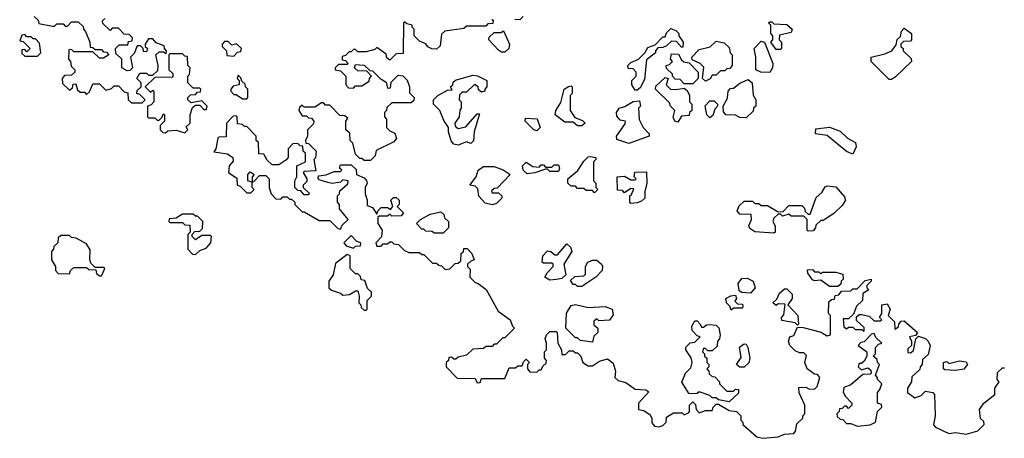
# Model space of a CAD drawing. Extents: x 2219101 to 2444320, y 201258 to 358766.
# Tile 221 of 256: x 2331952 to 2336564, y 340270 to 342230. Entities that reach past the tile are written whole.
import ezdxf

# ---------------------------------------------------------------- set-up
doc = ezdxf.new("R2010")
doc.units = 0

msp = doc.modelspace()

# ---------------------------------------------------------------- linework, layer by layer
at = {"layer": '0CON10XD'}
for points in [[(2332020, 342245), (2332038.3, 342228.3), (2332041.7, 342211.7), (2332105, 342200), (2332115, 342200), (2332125, 342210), (2332155, 342210), (2332165, 342200), (2332175, 342200), (2332195, 342220), (2332225, 342220), (2332248.3, 342198.3), (2332250, 342185), (2332260, 342175), (2332280, 342125), (2332281.7, 342101.7), (2332295, 342100), (2332305, 342090), (2332335, 342090), (2332345, 342080), (2332358.3, 342078.3), (2332370, 342065), (2332345, 342050), (2332325, 342050), (2332295, 342080), (2332205, 342080), (2332195, 342090), (2332181.7, 342088.3), (2332180, 342045), (2332190, 342035), (2332193, 342013), (2332210, 341995), (2332210, 341985), (2332195, 341970), (2332161.7, 341968.3), (2332150, 341955), (2332151.7, 341931.7), (2332185, 341900), (2332198.3, 341911.7), (2332201.7, 341928.3), (2332215, 341930), (2332221.7, 341901.7), (2332235, 341890), (2332255, 341890), (2332265, 341880), (2332278.3, 341891.7), (2332295, 341930), (2332325, 341930), (2332355, 341900), (2332381.7, 341908.3), (2332395, 341920), (2332415, 341920), (2332441.7, 341891.7), (2332458.3, 341888.3), (2332460, 341855), (2332475, 341840), (2332525, 341840)], [(2332525, 341840), (2332540, 341855), (2332515, 341880), (2332500, 341885), (2332501.7, 341898.3), (2332520, 341915), (2332520, 341935), (2332500, 341955), (2332515, 341980), (2332545, 341980), (2332555, 341970), (2332575, 341970), (2332598.3, 341991.7), (2332600, 342015), (2332590, 342065), (2332605, 342080), (2332625, 342080), (2332638.3, 342071.7), (2332640, 342085), (2332630, 342095), (2332628.3, 342108.3), (2332591.7, 342121.7), (2332575, 342140), (2332555, 342140), (2332540, 342115), (2332540, 342105), (2332550, 342095), (2332545, 342080), (2332531.7, 342081.7), (2332530, 342095), (2332518.3, 342108.3), (2332501.7, 342108.3), (2332488.3, 342071.7), (2332470, 342055), (2332480, 342005), (2332468.3, 341991.7), (2332455, 341990), (2332430, 342005), (2332430, 342045), (2332401.7, 342071.7), (2332400, 342095), (2332418.3, 342111.7), (2332458.3, 342111.7), (2332461.7, 342128.3), (2332478.3, 342131.7), (2332480, 342145), (2332465, 342160), (2332441.7, 342161.7), (2332415, 342190), (2332385, 342190), (2332375, 342180), (2332341.7, 342211.7), (2332340, 342225), (2332350, 342235)], [(2334163, 342233), (2334170, 342225), (2334168.3, 342211.7), (2334145, 342210), (2334135, 342200), (2334045, 342200), (2334031.7, 342188.3), (2333943, 342177), (2333928.3, 342161.7), (2333921.7, 342108.3), (2333905, 342092.5), (2333883, 342093), (2333863.6, 342103.6), (2333855, 342117.5), (2333825, 342130), (2333800, 342155), (2333800, 342185), (2333790, 342195), (2333790, 342205), (2333765, 342210), (2333755, 342220), (2333750, 342215), (2333748.3, 342071.7), (2333715, 342070), (2333685, 342040), (2333671.7, 342051.7), (2333668.3, 342068.3), (2333625, 342100), (2333615, 342090), (2333575, 342080), (2333535, 342080), (2333525, 342090), (2333515, 342090), (2333505, 342080), (2333495, 342080), (2333478.3, 342061.7), (2333461.7, 342058.3), (2333461.7, 342041.7), (2333478.3, 342038.3), (2333490, 342025), (2333485, 342020), (2333445, 342020), (2333430, 342005), (2333430, 341995), (2333455, 341990), (2333480, 341965), (2333480, 341925), (2333491.7, 341911.7), (2333515, 341910), (2333525, 341920), (2333555, 341920), (2333588.3, 341941.7), (2333590, 341955), (2333600, 341965), (2333578.3, 341988.3), (2333535, 341990), (2333520, 342005), (2333525, 342020), (2333565, 342017.5), (2333591.7, 341991.7), (2333605, 341990), (2333640, 341955), (2333668.3, 341938.3), (2333675, 341910), (2333688.3, 341911.7), (2333691.7, 341938.3), (2333725, 341970), (2333747, 341967), (2333767, 341947), (2333777.5, 341915), (2333778.3, 341888.3), (2333800, 341865), (2333798.3, 341851.7), (2333785, 341840), (2333695, 341840), (2333671.7, 341818.3), (2333670, 341805), (2333660, 341795), (2333660, 341775), (2333670, 341765), (2333670, 341725), (2333685, 341710), (2333709.3, 341699.3), (2333717, 341673), (2333705, 341657.5), (2333621.7, 341618.3), (2333617, 341593), (2333595, 341570), (2333565, 341570), (2333555, 341580), (2333545, 341580), (2333525, 341600), (2333511.7, 341651.7), (2333500, 341665), (2333498.3, 341698.3), (2333480, 341715), (2333480, 341755), (2333488.3, 341768.3), (2333475, 341780), (2333451.7, 341781.7), (2333405, 341830), (2333385, 341830), (2333375, 341840), (2333365, 341840), (2333335, 341820), (2333285, 341820), (2333275, 341830), (2333261.7, 341818.3), (2333260, 341805), (2333275, 341780), (2333295, 341780), (2333305, 341770), (2333318.3, 341768.3), (2333330, 341755), (2333328.3, 341741.7), (2333300, 341715), (2333300, 341685), (2333290, 341665), (2333291.7, 341651.7), (2333305, 341650), (2333340, 341615), (2333337, 341583), (2333330, 341575), (2333338.3, 341521.7), (2333285, 341520), (2333280, 341515), (2333297.5, 341485), (2333297, 341473), (2333280, 341455), (2333280, 341445), (2333308.3, 341418.3), (2333305, 341410), (2333285, 341410), (2333268.3, 341428.3), (2333255, 341430), (2333240, 341445), (2333240, 341475), (2333250, 341495), (2333250, 341545), (2333290, 341565), (2333290, 341605), (2333280, 341615), (2333278.3, 341638.3), (2333265, 341640), (2333255, 341650), (2333231.7, 341648.3), (2333210, 341625), (2333210, 341585), (2333198.3, 341571.7), (2333165, 341550), (2333135, 341550), (2333111.7, 341571.7), (2333095, 341600), (2333071.7, 341601.7), (2333070, 341655), (2333060, 341665), (2333060, 341685), (2333015, 341730), (2333005, 341730), (2332995, 341740), (2332971.7, 341741.7), (2332970, 341775), (2332965, 341780), (2332951.7, 341778.3), (2332920, 341745), (2332918.3, 341681.7), (2332885, 341680), (2332880, 341675), (2332870, 341625), (2332861.7, 341611.7), (2332925, 341602.5), (2332950, 341585), (2332951.7, 341568.3), (2332932.5, 341545), (2332930, 341515), (2332968.3, 341488.3), (2332970, 341455), (2332985, 341450), (2333015, 341420), (2333035, 341420), (2333050, 341435), (2333040, 341445), (2333040, 341470), (2333020, 341475), (2333020, 341505), (2333031.7, 341518.3), (2333050, 341505), (2333040, 341495), (2333040, 341470), (2333048.3, 341471.7), (2333075, 341500), (2333105, 341500), (2333120, 341485), (2333120, 341445), (2333130, 341415), (2333151.7, 341391.7), (2333175, 341390), (2333185, 341400), (2333205, 341400), (2333215, 341390), (2333225, 341390), (2333240, 341375), (2333240, 341365), (2333275, 341330), (2333285, 341330), (2333355, 341290), (2333405, 341290), (2333441.7, 341251.7), (2333455, 341250), (2333461.7, 341268.3), (2333490, 341295), (2333450, 341345), (2333450, 341365), (2333440, 341375), (2333440, 341405), (2333450, 341415), (2333451.7, 341428.3), (2333488.3, 341461.7), (2333490, 341475), (2333465, 341480), (2333455, 341470), (2333415, 341462.5), (2333395, 341467.5)], [(2334310, 342245), (2334295, 342230), (2334271.7, 342231.7)], [(2335515, 342090), (2335495, 342090), (2335470, 342125), (2335480, 342135), (2335480, 342155), (2335470, 342165), (2335470, 342205), (2335460, 342215), (2335465, 342220), (2335475, 342220), (2335485, 342210), (2335545, 342207.5), (2335570, 342185), (2335565, 342170), (2335511.7, 342158.3), (2335510, 342135), (2335520, 342125), (2335520, 342095), (2335515, 342090)], [(2332035, 342060), (2332050, 342075), (2332045, 342120), (2332025, 342140), (2332015, 342140), (2332005, 342150), (2331985, 342150), (2331975, 342160), (2331961.7, 342158.3), (2331951.7, 342131.7), (2331968.3, 342128.3), (2332000, 342095), (2331985, 342080), (2331975, 342090), (2331961.7, 342088.3), (2331961.7, 342071.7), (2331975, 342060), (2332035, 342060)], [(2334225, 342077.5), (2334208.3, 342078.3), (2334195, 342087.5), (2334150, 342135), (2334151.7, 342148.3), (2334175, 342170), (2334205, 342170), (2334218.3, 342178.3), (2334246.7, 342115), (2334242.5, 342095), (2334225, 342077.5)], [(2334845, 341900), (2334835, 341900), (2334820, 341925), (2334820, 341945), (2334840, 341965), (2334840, 341985), (2334825, 342000), (2334801.7, 342001.7), (2334800, 342015), (2334815, 342030), (2334850, 342045), (2334880, 342075), (2334895, 342100), (2334928.3, 342111.7), (2334965, 342150), (2334975, 342150), (2334981.7, 342168.3), (2335001.7, 342188.3), (2335025, 342180), (2335040, 342165), (2335040, 342155), (2335060, 342125), (2335058.3, 342101.7), (2335051.7, 342101.7), (2335028.3, 342128.3), (2335005, 342130), (2334981.7, 342108.3), (2334965, 342100), (2334941.7, 342098.3), (2334930, 342085), (2334930, 342075), (2334888.3, 342041.7), (2334879.3, 341950.7), (2334858.3, 341911.7), (2334845, 341900)], [(2336035, 341950), (2336025, 341950), (2335940, 342035), (2335940, 342055), (2336005, 342070), (2336037.5, 342085), (2336058.3, 342111.7), (2336063, 342137), (2336078.3, 342151.7), (2336083, 342177), (2336095, 342190), (2336130, 342165), (2336130, 342135), (2336125, 342130), (2336091.7, 342128.3), (2336080, 342115), (2336080, 342105), (2336090, 342095), (2336090, 342085), (2336128.3, 342048.3), (2336130, 342035), (2336055, 341962.5), (2336035, 341950)], [(2332955, 342060), (2332971.7, 342078.3), (2332988.3, 342081.7), (2332990, 342095), (2332967, 342117), (2332945, 342110), (2332928.3, 342128.3), (2332911.7, 342128.3), (2332900, 342115), (2332900, 342105), (2332920, 342085), (2332921.7, 342061.7), (2332955, 342060)], [(2335165, 341942.5), (2335150, 341955), (2335157, 342007), (2335140, 342025), (2335101.7, 342041.7), (2335100, 342055), (2335135, 342090), (2335187, 342103), (2335215, 342130), (2335251.7, 342121.7), (2335275, 342100), (2335280, 342075), (2335290, 342065), (2335290, 342015), (2335278.3, 342001.7), (2335265, 342000), (2335255, 341990), (2335235, 341990), (2335215, 341970), (2335195, 341970), (2335186.4, 341953.6), (2335165, 341942.5)], [(2335465, 341982.5), (2335423.6, 341983.6), (2335400, 341995), (2335400, 342055), (2335392.5, 342095), (2335425, 342130), (2335440, 342125), (2335480, 342025), (2335477.5, 342005), (2335465, 341982.5)], [(2332725, 341700), (2332740, 341715), (2332731.7, 341728.3), (2332750, 341745), (2332750, 341785), (2332761.7, 341818.3), (2332775, 341830), (2332795, 341830), (2332815, 341810), (2332825, 341810), (2332830, 341825), (2332805, 341850), (2332755, 341840), (2332740, 341855), (2332740, 341865), (2332751.7, 341878.3), (2332775, 341880), (2332785, 341890), (2332798.3, 341891.7), (2332800, 341905), (2332795, 341910), (2332765, 341910), (2332740, 341935), (2332740, 341965), (2332747, 341973), (2332750, 342005), (2332740, 342015), (2332738.3, 342058.3), (2332725, 342060), (2332715, 342070), (2332655, 342070), (2332650, 342065), (2332650, 341995), (2332668.3, 341978.3), (2332668.3, 341961.7), (2332585, 341960), (2332540, 341915), (2332565, 341890), (2332575, 341900), (2332580, 341895), (2332580, 341845), (2332568.3, 341831.7), (2332550, 341825), (2332550, 341775), (2332555, 341770), (2332585, 341770), (2332595, 341760), (2332605, 341760), (2332618.3, 341771.7), (2332625, 341790), (2332630, 341785), (2332630, 341755), (2332610, 341735), (2332610, 341715), (2332621.7, 341701.7), (2332635, 341700), (2332645, 341710), (2332685, 341712.5), (2332725, 341700)], [(2335105, 341930), (2335065, 341930), (2335045, 341950), (2335021.7, 341951.7), (2335010, 341965), (2335010, 341975), (2334981.7, 342001.7), (2334980, 342015), (2334995, 342020), (2335010, 342035), (2335000, 342045), (2335005, 342070), (2335038.3, 342068.3), (2335051.7, 342041.7), (2335063, 342033), (2335088.3, 342028.3), (2335130, 341985), (2335130, 341955), (2335105, 341930)], [(2333015, 341860), (2333020, 341865), (2333020, 341905), (2333010, 341915), (2333008.3, 341928.3), (2332991.7, 341941.7), (2332988.3, 341958.3), (2332975, 341970), (2332970, 341955), (2332980, 341945), (2332980, 341925), (2332951.7, 341918.3), (2332940, 341905), (2332940, 341895), (2332955, 341880), (2332965, 341880), (2332995, 341860), (2333015, 341860)], [(2334005, 341642.5), (2333985, 341647.5), (2333973, 341663), (2333960, 341705), (2333960, 341725), (2333938.3, 341758.3), (2333920, 341805), (2333890, 341835), (2333890, 341855), (2333910, 341875), (2333955, 341900), (2333978.3, 341901.7), (2333970, 341915), (2333980, 341925), (2333981.7, 341938.3), (2333993, 341947), (2334075, 341970), (2334097, 341967), (2334140, 341945), (2334140, 341915), (2334130, 341905), (2334130, 341895), (2334115, 341890), (2334101.7, 341901.7), (2334100, 341915), (2334083, 341927), (2334045, 341890), (2334025, 341890), (2334011.7, 341878.3), (2334010, 341855), (2334020, 341845), (2334020, 341815), (2334013, 341807), (2334010, 341775), (2333990, 341745), (2333991.7, 341731.7), (2334005, 341720), (2334041.7, 341728.3), (2334095, 341790), (2334105, 341790), (2334080, 341705), (2334077, 341663), (2334065, 341650), (2334045, 341657.5), (2334005, 341642.5)], [(2335035, 341750), (2335020, 341755), (2335013, 341773), (2335020, 341805), (2335000, 341825), (2334995, 341840), (2334930, 341905), (2334931.7, 341918.3), (2334975, 341960), (2334990, 341955), (2334980, 341925), (2335000, 341905), (2335025, 341902.5), (2335065, 341910), (2335078.3, 341898.3), (2335090, 341875), (2335090, 341845), (2335100, 341835), (2335100, 341805), (2335090, 341795), (2335088.3, 341781.7), (2335051.7, 341778.3), (2335035, 341750)], [(2335355, 341770), (2335325, 341772.5), (2335305, 341782.5), (2335260, 341785), (2335248.3, 341798.3), (2335247.5, 341825), (2335267, 341863), (2335270, 341895), (2335281.7, 341908.3), (2335295, 341910), (2335325, 341932.5), (2335365, 341950), (2335382.5, 341935), (2335387, 341877), (2335400, 341855), (2335400, 341825), (2335390, 341815), (2335388.3, 341801.7), (2335355, 341770)], [(2334585, 341732.5), (2334565, 341732.5), (2334545, 341750), (2334505, 341750), (2334460, 341785), (2334462.5, 341805), (2334487, 341843), (2334502.5, 341905), (2334523, 341917), (2334535, 341920), (2334540, 341915), (2334540, 341885), (2334530, 341875), (2334530, 341805), (2334551.7, 341771.7), (2334588.3, 341758.3), (2334600, 341745), (2334585, 341732.5)], [(2334805, 341650), (2334748.3, 341668.3), (2334747.5, 341685), (2334788.3, 341741.7), (2334790, 341755), (2334765, 341760), (2334748.3, 341778.3), (2334747.5, 341795), (2334760, 341815), (2334787, 341823), (2334825, 341847.5), (2334855, 341850), (2334860, 341825), (2334850, 341815), (2334853, 341763), (2334872.5, 341725), (2334900, 341695), (2334900, 341685), (2334805, 341650)], [(2335185, 341770), (2335170, 341785), (2335163, 341827), (2335185, 341850), (2335205, 341850), (2335220, 341835), (2335220, 341825), (2335208.3, 341811.7), (2335198.3, 341781.7), (2335185, 341770)], [(2334375, 341710), (2334360, 341715), (2334320, 341755), (2334321.7, 341768.3), (2334376.4, 341766.4), (2334390, 341725), (2334375, 341710)], [(2335855, 341600), (2335825, 341612.5), (2335735, 341687.5), (2335680, 341695), (2335681.7, 341718.3), (2335745, 341726.7), (2335795, 341707.5), (2335830, 341675), (2335867.5, 341655), (2335870, 341635), (2335855, 341600)], [(2334328.3, 341508.3), (2334310, 341525), (2334307.5, 341545), (2334325, 341562.5), (2334355, 341542.5), (2334385, 341540), (2334395, 341550), (2334405, 341550), (2334415, 341540), (2334445, 341540), (2334455, 341550), (2334475, 341550), (2334480, 341535), (2334475, 341520), (2334435, 341520), (2334425, 341530), (2334415, 341530), (2334365, 341512.5), (2334328.3, 341508.3)], [(2334645, 341420), (2334635, 341430), (2334605, 341430), (2334595, 341440), (2334565, 341440), (2334555, 341450), (2334535, 341450), (2334520, 341465), (2334520, 341485), (2334566.4, 341523.6), (2334595, 341567.5), (2334615, 341587.5), (2334625, 341590), (2334650, 341585), (2334650, 341575), (2334640, 341565), (2334640, 341475), (2334650, 341465), (2334650, 341445), (2334660, 341435), (2334645, 341420)], [(2333395, 341467.5), (2333355, 341480), (2333350, 341485), (2333351.7, 341498.3), (2333387, 341503), (2333425, 341520), (2333455, 341520), (2333460, 341525), (2333450, 341535), (2333455, 341550), (2333505, 341550), (2333528.3, 341528.3), (2333530, 341505), (2333565, 341490), (2333577, 341477), (2333580, 341465), (2333570, 341445), (2333570, 341415), (2333580, 341385), (2333580, 341360), (2333605, 341350), (2333625, 341320), (2333630, 341335), (2333645, 341350), (2333675, 341350), (2333688.3, 341341.7), (2333700, 341355), (2333690, 341385), (2333703, 341397), (2333715, 341397.5), (2333730, 341385), (2333730, 341365), (2333720, 341355), (2333750, 341325), (2333738.3, 341311.7), (2333695, 341310), (2333685, 341320), (2333675, 341310), (2333635, 341310), (2333630, 341305), (2333630, 341275), (2333650, 341245), (2333647, 341213), (2333620, 341185), (2333625, 341170), (2333645, 341170), (2333655, 341180), (2333675, 341180), (2333685, 341190), (2333695, 341190), (2333705, 341180), (2333727, 341177), (2333755, 341150), (2333775, 341140), (2333825, 341140), (2333835, 341130), (2333845, 341130), (2333885, 341090), (2333905, 341090), (2333915, 341080), (2333928.3, 341078.3), (2333945, 341060), (2333967, 341063), (2333991.7, 341088.3), (2334005, 341090), (2334018.3, 341101.7), (2334020, 341135), (2334030, 341145), (2334031.7, 341158.3), (2334048.3, 341158.3), (2334070, 341135), (2334080, 341105), (2334065, 341100), (2334050, 341085), (2334050, 341075), (2334061.7, 341061.7), (2334060, 341025), (2334085, 341000), (2334100, 340995), (2334136.4, 340966.4), (2334192.5, 340865), (2334250, 340825), (2334260, 340795), (2334270, 340785), (2334225, 340740), (2334215, 340740), (2334185, 340710), (2334175, 340710), (2334165, 340700), (2334135, 340700), (2334125, 340690), (2334075, 340687.5), (2334045, 340660), (2334005, 340650), (2333995, 340640), (2333985, 340640), (2333975, 340650), (2333961.7, 340648.3), (2333960, 340635), (2333950, 340625), (2333950, 340605), (2334001.7, 340551.7), (2334085, 340550), (2334095, 340530), (2334108.3, 340531.7), (2334115, 340550), (2334225, 340550), (2334245, 340600), (2334275, 340600), (2334285, 340610), (2334305, 340610), (2334311.7, 340628.3), (2334325, 340640), (2334340, 340625), (2334330, 340615), (2334330, 340595), (2334341.7, 340581.7), (2334375, 340580), (2334385, 340590), (2334395, 340590), (2334401.7, 340608.3), (2334418.3, 340621.7), (2334420, 340635), (2334410, 340645), (2334410, 340675), (2334420, 340685), (2334420, 340715), (2334413, 340737), (2334420, 340755), (2334435, 340770), (2334465, 340770), (2334470, 340765), (2334472.5, 340715), (2334490, 340685), (2334491.7, 340661.7), (2334508.3, 340661.7), (2334525, 340680), (2334545, 340680), (2334555, 340670), (2334565, 340670), (2334580, 340655), (2334590, 340625), (2334615, 340610), (2334635, 340610), (2334668.3, 340631.7), (2334705, 340642.5), (2334731.7, 340621.7), (2334742.5, 340585), (2334740, 340555), (2334755, 340540), (2334791.7, 340531.7), (2334835, 340500), (2334885, 340497.5), (2334898.3, 340488.3), (2334850, 340435), (2334850, 340405), (2334875, 340400), (2334905, 340380), (2334913, 340363), (2334913, 340343), (2334925, 340327.5), (2334945, 340323.3), (2334965, 340330), (2334980, 340345), (2334981.7, 340368.3), (2335015, 340390), (2335055, 340390), (2335065, 340380), (2335085, 340390), (2335090, 340395), (2335090, 340425), (2335105, 340440), (2335118.3, 340428.3), (2335120, 340405), (2335135, 340390), (2335165, 340400), (2335195, 340400), (2335200, 340415), (2335215, 340430), (2335225, 340430), (2335275, 340400), (2335310, 340395), (2335330, 340375), (2335330, 340355), (2335340, 340345), (2335340, 340335), (2335405, 340277.5), (2335435, 340270), (2335505, 340277.5), (2335535, 340290), (2335578.3, 340291.7), (2335586.7, 340303.3), (2335591.7, 340338.3), (2335620, 340365), (2335620, 340375), (2335630, 340385), (2335630, 340425), (2335603, 340483), (2335601.7, 340508.3), (2335635, 340510), (2335648.3, 340501.7), (2335675, 340500), (2335687, 340513), (2335700, 340555), (2335688.3, 340568.3), (2335675, 340570), (2335640, 340595), (2335630, 340625), (2335637, 340657), (2335625, 340670), (2335605, 340670), (2335585, 340680), (2335560, 340705), (2335552.5, 340725), (2335560, 340745), (2335578.3, 340751.7), (2335595, 340790), (2335621.7, 340788.3), (2335707, 340767), (2335715, 340760), (2335735, 340750), (2335750, 340755), (2335750, 340845), (2335740, 340855), (2335741.7, 340908.3), (2335755, 340920), (2335768.3, 340921.7), (2335771.7, 340938.3), (2335788.3, 340941.7), (2335801.7, 340958.3), (2335845, 340960), (2335855, 340970), (2335875, 340970), (2335911.7, 341008.3), (2335940, 341015), (2335940, 341005), (2335920, 340985), (2335920, 340975), (2335930, 340965), (2335901.7, 340948.3), (2335900, 340915), (2335871.7, 340888.3), (2335858.3, 340851.7), (2335835, 340830), (2335810, 340830), (2335811.7, 340791.7), (2335825, 340782.5), (2335835, 340790), (2335855, 340790), (2335865, 340780), (2335895, 340780), (2335908.3, 340771.7), (2335908.3, 340788.3), (2335871.7, 340821.7), (2335871.7, 340838.3), (2335885, 340850), (2335895, 340850), (2335931.7, 340841.7), (2335955, 340820), (2335985, 340820), (2335990, 340825), (2335980, 340835), (2335990, 340855), (2335990, 340895), (2336015, 340900), (2336030, 340875), (2336020, 340845), (2336050, 340815), (2336051.7, 340781.7), (2336068.3, 340791.7), (2336070, 340805), (2336081.7, 340818.3), (2336095, 340820), (2336157.5, 340765), (2336148.3, 340751.7), (2336120, 340745), (2336130, 340725), (2336130, 340705), (2336111.7, 340688.3), (2336111.7, 340671.7), (2336125, 340670), (2336138.3, 340681.7), (2336150, 340735), (2336161.7, 340748.3), (2336195, 340737.5), (2336207.5, 340725), (2336216.7, 340705), (2336207, 340663), (2336181.7, 340638.3), (2336180, 340615), (2336170, 340605), (2336168.3, 340591.7), (2336131.7, 340558.3), (2336130, 340535), (2336110, 340505), (2336110, 340485), (2336145, 340460), (2336175, 340470), (2336195, 340490), (2336230, 340485), (2336237.5, 340475), (2336240, 340375), (2336232.5, 340332.5), (2336241.7, 340321.7), (2336305, 340292.5), (2336335, 340297.5), (2336385, 340290), (2336440, 340305), (2336470, 340335), (2336468.3, 340348.3), (2336453, 340363), (2336447.5, 340405), (2336467.5, 340435), (2336520, 340475), (2336520, 340505), (2336540, 340535), (2336530, 340545), (2336531.7, 340578.3), (2336555, 340600), (2336565, 340600)], [(2334165, 341362.5), (2334131.7, 341371.7), (2334103, 341403), (2334098.3, 341438.3), (2334085, 341450), (2334060, 341455), (2334090, 341495), (2334100, 341525), (2334125, 341542.5), (2334175, 341542.5), (2334216.7, 341526.7), (2334250, 341505), (2334188.3, 341441.7), (2334175, 341440), (2334161.7, 341428.3), (2334165, 341420), (2334195, 341420), (2334210, 341405), (2334210, 341395), (2334185, 341370), (2334165, 341362.5)], [(2334815, 341370), (2334810, 341375), (2334810, 341405), (2334818.3, 341411.7), (2334828.3, 341438.3), (2334815, 341440), (2334785, 341420), (2334775, 341430), (2334751.7, 341431.7), (2334750, 341495), (2334785, 341497.5), (2334815, 341480), (2334835, 341480), (2334840, 341485), (2334830, 341495), (2334833.9, 341516.1), (2334888.3, 341518.3), (2334890, 341465), (2334880, 341425), (2334880, 341395), (2334865, 341380), (2334845, 341372.5), (2334815, 341370)], [(2335485, 341230), (2335395, 341237.5), (2335371.7, 341251.7), (2335367.5, 341265), (2335380, 341295), (2335378.3, 341318.3), (2335325, 341320), (2335312.5, 341335), (2335321.7, 341358.3), (2335345, 341380), (2335385, 341380), (2335395, 341370), (2335415, 341370), (2335425, 341360), (2335455, 341360), (2335505, 341330), (2335528.3, 341331.7), (2335555, 341360), (2335615, 341360), (2335628.3, 341348.3), (2335631.7, 341331.7), (2335645, 341320), (2335655, 341320), (2335683, 341397), (2335709.3, 341420.7), (2335725, 341447.5), (2335735, 341452.5), (2335775, 341447.5), (2335815, 341400), (2335820, 341385), (2335805, 341360), (2335765, 341322.5), (2335715, 341290), (2335705, 341290), (2335681.7, 341268.3), (2335680, 341255), (2335668.3, 341241.7), (2335645, 341240), (2335640, 341245), (2335640, 341295), (2335625, 341310), (2335565, 341310), (2335555, 341320), (2335525, 341310), (2335515, 341320), (2335505, 341320), (2335485, 341300), (2335480, 341285), (2335490, 341265), (2335490, 341235), (2335485, 341230)], [(2333935, 341230), (2333895, 341230), (2333881.7, 341238.3), (2333855, 341240), (2333845, 341250), (2333835, 341250), (2333810, 341275), (2333830, 341295), (2333875, 341320), (2333925, 341330), (2333938.3, 341318.3), (2333941.7, 341301.7), (2333960, 341285), (2333960, 341255), (2333935, 341230)], [(2332775, 341130), (2332795, 341150), (2332825, 341160), (2332847.5, 341185), (2332850, 341215), (2332845, 341220), (2332805, 341220), (2332775, 341200), (2332760, 341215), (2332760, 341225), (2332771.7, 341238.3), (2332795, 341240), (2332808.3, 341251.7), (2332810, 341285), (2332785, 341310), (2332775, 341310), (2332765, 341320), (2332715, 341320), (2332685, 341300), (2332651.7, 341298.3), (2332650, 341285), (2332655, 341280), (2332715, 341280), (2332725, 341270), (2332748.3, 341268.3), (2332750, 341235), (2332740, 341225), (2332740, 341155), (2332761.7, 341131.7), (2332775, 341130)], [(2332335, 341030), (2332350, 341065), (2332345, 341070), (2332305, 341070), (2332285, 341090), (2332280, 341105), (2332281.7, 341151.7), (2332265, 341180), (2332217, 341207), (2332195, 341210), (2332185, 341220), (2332145, 341220), (2332131.7, 341208.3), (2332130, 341185), (2332111.7, 341168.3), (2332110, 341155), (2332100, 341145), (2332100, 341105), (2332120, 341075), (2332120, 341055), (2332131.7, 341041.7), (2332185, 341040), (2332190, 341055), (2332205, 341070), (2332265, 341070), (2332275, 341060), (2332308.3, 341058.3), (2332311.7, 341041.7), (2332325, 341030), (2332335, 341030)], [(2333515, 341160), (2333525, 341170), (2333548.3, 341171.7), (2333550, 341185), (2333531.7, 341191.7), (2333505, 341220), (2333470, 341185), (2333481.7, 341171.7), (2333515, 341160)], [(2334435, 341010), (2334412.5, 341025), (2334422.5, 341045), (2334450, 341075), (2334450, 341085), (2334445, 341090), (2334405, 341090), (2334400, 341095), (2334402.5, 341125), (2334425, 341147.5), (2334440, 341145), (2334458.3, 341128.3), (2334471.7, 341128.3), (2334515, 341180), (2334532.5, 341165), (2334537.5, 341145), (2334500, 341085), (2334510, 341035), (2334491.7, 341018.3), (2334465, 341013.3), (2334435, 341010)], [(2333575, 340870), (2333580, 340875), (2333580, 340915), (2333600, 340935), (2333600, 340955), (2333581.7, 340971.7), (2333568.3, 341008.3), (2333551.7, 341011.7), (2333548.3, 341028.3), (2333535, 341040), (2333525, 341040), (2333500, 341065), (2333500, 341125), (2333485, 341130), (2333431.7, 341088.3), (2333420, 341035), (2333400, 341005), (2333400, 340975), (2333413, 340963), (2333455, 340950), (2333465, 340940), (2333497, 340943), (2333525, 340960), (2333535, 340960), (2333542.5, 340935), (2333540, 340905), (2333550, 340895), (2333551.7, 340881.7), (2333565, 340870), (2333575, 340870)], [(2334585, 340980), (2334565, 340980), (2334555, 340990), (2334545, 340990), (2334531.7, 341008.3), (2334553, 341027), (2334595, 341030), (2334601.7, 341038.3), (2334602.5, 341075), (2334613.3, 341095), (2334635, 341103.8), (2334655, 341103.3), (2334677.5, 341085), (2334682.5, 341075), (2334680, 341055), (2334650, 341025), (2334585, 340980)], [(2335785, 340980), (2335745, 340980), (2335705, 341010), (2335675, 341007.5), (2335665, 341012.5), (2335643, 341043), (2335641.7, 341058.3), (2335665, 341060), (2335675, 341050), (2335695, 341050), (2335705, 341040), (2335712.5, 341047.5), (2335775, 341047.5), (2335808.3, 341038.3), (2335810, 341015), (2335800, 341005), (2335798.3, 340991.7), (2335785, 340980)], [(2335375, 340950), (2335332.5, 340952.5), (2335321.7, 340961.7), (2335317.5, 340995), (2335335, 341017.5), (2335359.3, 341019.3), (2335387.5, 341005), (2335397.5, 340975), (2335375, 340950)], [(2335595, 340800), (2335585, 340810), (2335521.7, 340821.7), (2335520, 340835), (2335531.7, 340848.3), (2335538.3, 340898.3), (2335505, 340900), (2335495, 340892.5), (2335480, 340905), (2335498.3, 340921.7), (2335510.7, 340949.3), (2335535, 340970), (2335545, 340970), (2335570, 340945), (2335570, 340925), (2335550, 340895), (2335597.5, 340845), (2335600, 340805), (2335595, 340800)], [(2335285, 340870), (2335278.3, 340888.3), (2335262.5, 340905), (2335260, 340925), (2335283, 340937), (2335305, 340940), (2335310, 340925), (2335301.7, 340911.7), (2335315, 340900), (2335338.3, 340898.3), (2335340, 340885), (2335335, 340880), (2335295, 340880), (2335285, 340870)], [(2334635, 340720), (2334578.3, 340728.3), (2334565, 340740), (2334555, 340740), (2334510, 340785), (2334513.6, 340856.4), (2334535, 340892.5), (2334555, 340896.7), (2334615, 340882.5), (2334695, 340886.7), (2334727.5, 340875), (2334731.7, 340848.3), (2334715, 340822.5), (2334665, 340820), (2334655, 340830), (2334641.7, 340818.3), (2334641.7, 340801.7), (2334660, 340785), (2334660, 340765), (2334641.7, 340748.3), (2334635, 340720)], [(2335275, 340440), (2335225, 340450), (2335215, 340460), (2335195, 340460), (2335185, 340470), (2335135, 340487.5), (2335125, 340480), (2335088.3, 340478.3), (2335053, 340533), (2335070, 340575), (2335095, 340600), (2335102.5, 340625), (2335097, 340647), (2335072.5, 340685), (2335073, 340697), (2335093, 340717), (2335115, 340720), (2335140, 340745), (2335125, 340750), (2335102.5, 340775), (2335100, 340795), (2335115, 340820), (2335125, 340820), (2335140, 340805), (2335145, 340790), (2335155, 340790), (2335168.3, 340801.7), (2335185, 340802.5), (2335215, 340800), (2335227, 340787), (2335232.5, 340755), (2335230, 340735), (2335220, 340725), (2335218.3, 340701.7), (2335195, 340680), (2335175, 340680), (2335165, 340690), (2335155, 340690), (2335150, 340675), (2335160, 340665), (2335160, 340655), (2335170, 340645), (2335170, 340625), (2335180, 340615), (2335180, 340605), (2335170, 340595), (2335180, 340585), (2335181.7, 340571.7), (2335195, 340560), (2335208.3, 340558.3), (2335230, 340535), (2335230, 340525), (2335265, 340490), (2335295, 340490), (2335305, 340500), (2335318.3, 340498.3), (2335318.3, 340481.7), (2335275, 340440)], [(2335875, 340327.5), (2335935, 340332.5), (2335960, 340345), (2335970, 340395), (2335990, 340415), (2335988.3, 340428.3), (2335970, 340435), (2335970, 340485), (2335981.7, 340498.3), (2335990, 340525), (2335970, 340545), (2335970, 340555), (2335960, 340565), (2335980, 340615), (2335970, 340625), (2335968.3, 340638.3), (2335950, 340655), (2335960, 340665), (2335960, 340695), (2335975, 340710), (2335990, 340715), (2335961.7, 340741.7), (2335955, 340760), (2335941.7, 340758.3), (2335908.3, 340721.7), (2335891.7, 340718.3), (2335880, 340705), (2335920, 340675), (2335920, 340655), (2335908.3, 340631.7), (2335895, 340620), (2335885, 340620), (2335880, 340605), (2335895, 340590), (2335925, 340600), (2335938.3, 340588.3), (2335940, 340575), (2335935, 340570), (2335901.7, 340568.3), (2335845, 340520), (2335811.7, 340508.3), (2335810, 340485), (2335820, 340465), (2335850, 340435), (2335850, 340425), (2335835, 340410), (2335825, 340420), (2335815, 340420), (2335805, 340410), (2335791.7, 340408.3), (2335790, 340395), (2335780, 340385), (2335781.7, 340371.7), (2335795, 340360), (2335808.3, 340358.3), (2335825, 340340), (2335845, 340340), (2335875, 340327.5)], [(2335345, 340602.5), (2335325, 340602.5), (2335310, 340615), (2335331.7, 340648.3), (2335323, 340697), (2335345, 340712.5), (2335355, 340710), (2335362.5, 340695), (2335372.5, 340645), (2335367, 340623), (2335345, 340602.5)], [(2336335, 340587.5), (2336285, 340590), (2336280, 340595), (2336280, 340625), (2336295, 340630), (2336305, 340620), (2336355, 340632.5), (2336385, 340627.5), (2336392.5, 340615), (2336375, 340593.3), (2336335, 340587.5)]]:
    msp.add_lwpolyline(points, dxfattribs=at)

doc.saveas('drawing.dxf')
